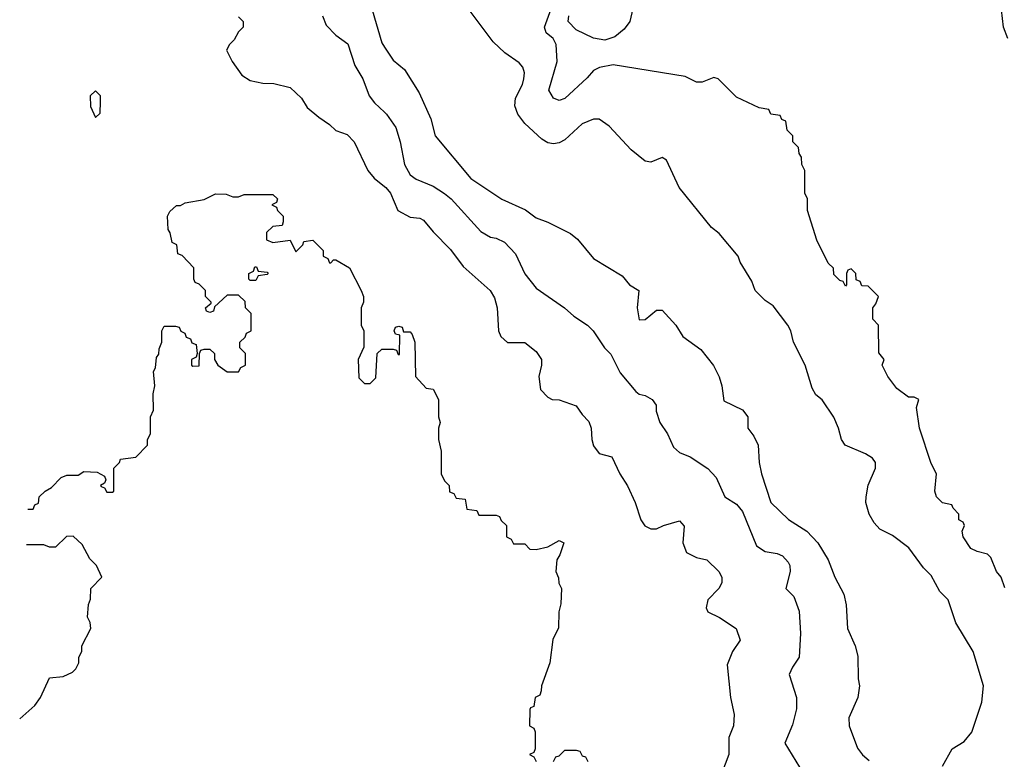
# Model space of a CAD drawing. Header units: inches. Extents: x 2348352 to 2479776, y 460422 to 613655.
# Tile 115 of 256: x 2348725 to 2352165, y 531974 to 534556. Entities that reach past the tile are written whole.
import ezdxf

# ---------------------------------------------------------------- set-up
doc = ezdxf.new("R2010")
doc.units = ezdxf.units.IN
doc.header["$MEASUREMENT"] = 0
doc.layers.add('C3543', color=7, linetype='Continuous')
doc.layers.add('C3553', color=7, linetype='Continuous')

msp = doc.modelspace()

# ---------------------------------------------------------------- linework, layer by layer
at = {"layer": 'C3543', "color": 4}
for points, elevation in [([(2349490, 534566), (2349506, 534550), (2349506, 534530), (2349490, 534514), (2349474.6, 534485.4), (2349458, 534470), (2349448, 534450), (2349468, 534410), (2349502, 534362), (2349530, 534344), (2349574.6, 534334.6), (2349613.6, 534333.6), (2349670, 534319), (2349710, 534282), (2349729.5, 534249.5), (2349770, 534215.3), (2349808, 534190), (2349830, 534168.7), (2349870, 534155.3), (2349894, 534130), (2349941.2, 534030), (2349963.3, 534003.3), (2350000, 533973.3)], 132), ([(2349782.7, 534570), (2349796.5, 534536.5), (2349830, 534502), (2349872, 534472), (2349896.6, 534396.6), (2349924, 534350), (2349946, 534290), (2349965.4, 534265.4), (2350000, 534232.8)], 128), ([(2349957, 534590), (2349990, 534475.3), (2350000, 534460.3)], 124), ([(2348753.4, 532847.3), (2348772.7, 532847.3), (2348778, 532862), (2348791.6, 532868.4), (2348794, 532890), (2348814, 532910), (2348836.9, 532923.1), (2348870, 532958), (2348890, 532966), (2348930, 532966), (2348950, 532978), (2348996.4, 532976.4), (2349022, 532962), (2349026, 532950), (2349022, 532938), (2349008, 532930), (2349010, 532926), (2349022, 532922), (2349030, 532906), (2349050, 532906), (2349054, 532910), (2349054, 532990), (2349074, 533010), (2349078, 533022), (2349131.6, 533028.4), (2349172, 533070), (2349172, 533090), (2349182, 533110), (2349182, 533170), (2349192.7, 533192.7), (2349192, 533250), (2349198, 533278), (2349192.7, 533327.3), (2349199.6, 533340.4), (2349203.6, 533376.4), (2349211.6, 533388.4), (2349212.7, 533407.3), (2349222, 533430), (2349222, 533470), (2349230, 533486), (2349270, 533486), (2349282, 533482), (2349288, 533468), (2349302, 533462), (2349307.3, 533447.3), (2349322, 533442), (2349327.3, 533427.3), (2349342, 533422), (2349346, 533390), (2349342, 533378), (2349326, 533370), (2349326, 533350), (2349330, 533346), (2349352.7, 533347.3), (2349354, 533390), (2349358, 533402), (2349370, 533406), (2349390, 533406), (2349406, 533390), (2349406, 533370), (2349418, 533350), (2349450, 533326), (2349490, 533326), (2349498, 533342), (2349514, 533350), (2349514, 533390), (2349494, 533410), (2349494, 533430), (2349512.7, 533447.3), (2349518, 533462), (2349534, 533470), (2349534, 533530), (2349514, 533550), (2349512.7, 533572.7), (2349490, 533594), (2349450, 533594), (2349406, 533554), (2349402, 533538), (2349390, 533534), (2349378, 533538), (2349374, 533550), (2349394, 533566), (2349394, 533570), (2349374, 533590), (2349374, 533610), (2349352.7, 533632.7), (2349338, 533638), (2349334, 533650), (2349334, 533690), (2349292.7, 533732.7), (2349278, 533738), (2349274, 533770), (2349258, 533778), (2349251.6, 533811.6), (2349243.6, 533823.6), (2349242, 533870), (2349250, 533886), (2349272.7, 533907.3), (2349287.3, 533907.3), (2349303.6, 533916.4), (2349370, 533928), (2349410, 533948), (2349447.3, 533947.3), (2349470, 533938), (2349490, 533938), (2349510, 533946), (2349610, 533946), (2349626, 533930), (2349622, 533918), (2349606, 533910), (2349622, 533902), (2349626, 533890), (2349646, 533870), (2349646, 533850), (2349642, 533838), (2349610, 533834), (2349587.3, 533812.7), (2349587.3, 533787.3), (2349610, 533778), (2349670, 533786), (2349690, 533746), (2349714, 533770), (2349718, 533782), (2349750, 533786), (2349786, 533750), (2349786, 533730), (2349802, 533722), (2349807.3, 533707.3), (2349812.7, 533707.3), (2349822, 533718), (2349830, 533718), (2349878, 533690), (2349918, 533610), (2349926, 533590), (2349926, 533570), (2349918, 533550), (2349918, 533490), (2349928, 533470), (2349928, 533430), (2349927.3, 533412.7), (2349908, 533370), (2349910, 533306), (2349930, 533286), (2349950, 533286), (2349970, 533306), (2349974, 533390), (2349990, 533406), (2350000, 533406)], 136), ([(2348725.4, 532114.6), (2348778, 532162), (2348798, 532190), (2348830, 532258), (2348876.9, 532263.1), (2348910, 532278), (2348922, 532290), (2348932, 532310), (2348932, 532330), (2348942, 532350), (2348942, 532370), (2348974, 532430), (2348971.6, 532451.6), (2348962, 532470), (2348965.4, 532514.6), (2348972.7, 532532.7), (2348974, 532570), (2349012, 532610), (2348994, 532650), (2348970, 532674), (2348943.6, 532723.6), (2348912.7, 532752.7), (2348888.4, 532751.6), (2348850, 532714), (2348830, 532714), (2348810, 532722), (2348750, 532722), (2348748.7, 532722.7)], 136)]:
    msp.add_lwpolyline(points, dxfattribs=dict(at, elevation=elevation))
at = {"layer": 'C3543', "color": 4, "elevation": 136}
for points in [[(2348990, 534308), (2348972, 534290), (2348972.7, 534252.7), (2348990, 534214), (2349006, 534230), (2349008, 534270), (2349008, 534290)], [(2349530, 533646), (2349526, 533650), (2349526, 533670), (2349542, 533678), (2349547.3, 533692.7), (2349552.7, 533692.7), (2349558, 533678), (2349590, 533674), (2349594, 533670), (2349590, 533666), (2349558, 533662), (2349550, 533646)]]:
    msp.add_lwpolyline(points, close=True, dxfattribs=at)
at = {"layer": 'C3553', "color": 4}
for points, elevation in [([(2352167.3, 532572.7), (2352154, 532610), (2352138, 532630), (2352118, 532678), (2352106, 532690), (2352070, 532699), (2352048.7, 532710), (2352022, 532750), (2352018, 532770), (2352026, 532790), (2352022, 532802), (2352006, 532810), (2352006, 532830), (2351986, 532850), (2351982, 532862), (2351949.1, 532869.1), (2351928.7, 532890), (2351922, 532910), (2351928, 532970), (2351910, 533006), (2351869, 533130), (2351858, 533202), (2351866, 533230), (2351850, 533238), (2351830, 533238), (2351790, 533268.7), (2351758, 533310), (2351738, 533350), (2351746, 533370), (2351727.3, 533392.7), (2351726, 533490), (2351706, 533510), (2351706, 533550), (2351716.4, 533563.6), (2351726, 533590), (2351690, 533626), (2351667.3, 533627.3), (2351662, 533642), (2351647.3, 533647.3), (2351646, 533670), (2351630, 533686), (2351618, 533682), (2351614, 533670), (2351614, 533630), (2351610, 533626), (2351602, 533642), (2351590, 533646), (2351570, 533666), (2351568, 533688), (2351550, 533706), (2351510, 533786), (2351478, 533890), (2351478, 533930), (2351468, 533950), (2351468, 534030), (2351458, 534050), (2351456.4, 534076.4), (2351448.4, 534088.4), (2351446, 534110), (2351426, 534130), (2351426, 534150), (2351406, 534170), (2351402, 534202), (2351388, 534208), (2351382, 534222), (2351350, 534226), (2351342, 534242), (2351308.4, 534248.4), (2351230, 534286), (2351166, 534350), (2351150, 534354), (2351110, 534338), (2351090, 534338), (2351050, 534357.2), (2350798.6, 534398.6), (2350750.6, 534389.4), (2350730, 534379), (2350707.5, 534352.5), (2350630, 534281.2), (2350610, 534274), (2350590, 534282), (2350574, 534310), (2350602.7, 534410), (2350599, 534470), (2350588.7, 534490), (2350565.2, 534510), (2350558.4, 534530), (2350602, 534650)], 112), ([(2350870.7, 534610), (2350857, 534550), (2350837.1, 534522.9), (2350804.2, 534495.8), (2350770, 534484.4), (2350730, 534491.3), (2350670, 534520.5), (2350642, 534550), (2350643.7, 534570)], 108), ([(2351949.3, 531950), (2351982.7, 532010), (2352024.5, 532035.5), (2352052.1, 532067.9), (2352086.3, 532173.7), (2352092.3, 532230), (2352056, 532350), (2351996, 532450), (2351969, 532530), (2351940.1, 532560.1), (2351910, 532615.3), (2351882.5, 532642.5), (2351832.1, 532712.1), (2351774.8, 532754.8), (2351730, 532777.2), (2351710, 532799), (2351693.2, 532830), (2351681.2, 532870), (2351682, 532890), (2351689, 532931), (2351715.3, 532990), (2351715.3, 533010), (2351704.7, 533024.7), (2351680.2, 533040.2), (2351609.3, 533070), (2351596, 533090), (2351586, 533130), (2351570, 533168.7), (2351529.2, 533229.2), (2351506.3, 533246.3), (2351494, 533270), (2351469, 533350), (2351428.7, 533430), (2351419, 533470), (2351409, 533490), (2351357.5, 533557.5), (2351330, 533575.3), (2351295.3, 533610), (2351283.1, 533643.1), (2351242, 533710), (2351235.3, 533730), (2351169.1, 533809.1), (2351142, 533830), (2351029, 533970), (2350985.2, 534065.2), (2350970, 534075.3), (2350930, 534059), (2350910, 534062), (2350862, 534102), (2350784.7, 534184.7), (2350750, 534208.7), (2350730, 534208.7), (2350690, 534192.7), (2350630, 534136), (2350610, 534126), (2350590, 534122.7), (2350570, 534126), (2350550, 534139.3), (2350490, 534193.2), (2350465.8, 534225.8), (2350454.8, 534254.8), (2350458, 534282), (2350482, 534330), (2350487, 534350), (2350489.3, 534370), (2350482.7, 534390), (2350470, 534405.2), (2350420.1, 534440.1), (2350379.1, 534479.1), (2350295.3, 534590)], 116), ([(2352178, 534490), (2352162, 534530), (2352155.3, 534590)], 108), ([(2350000, 534460.3), (2350030, 534415.3), (2350070, 534382), (2350121.2, 534301.2), (2350161.2, 534210), (2350177.2, 534150), (2350301, 534001), (2350410, 533929.3), (2350491.9, 533891.9), (2350530, 533864), (2350570, 533849), (2350650, 533809), (2350674, 533790), (2350730, 533722), (2350830, 533662), (2350855.3, 533630), (2350888, 533610), (2350882.7, 533550), (2350890, 533508), (2350910, 533508.7), (2350950, 533542), (2350970, 533542), (2351018, 533490), (2351042, 533450), (2351104.7, 533404.7), (2351148.9, 533348.9), (2351168.9, 533308.9), (2351178, 533278), (2351185.2, 533225.2), (2351250, 533194), (2351268.7, 533170), (2351268.7, 533130), (2351290, 533102), (2351305.2, 533070), (2351309, 533010), (2351317.2, 532970), (2351349.3, 532870), (2351411.4, 532811.4), (2351475.3, 532770), (2351513.2, 532730), (2351549.3, 532670), (2351573.2, 532610), (2351604, 532550), (2351612.9, 532512.9), (2351617.2, 532430), (2351644, 532370), (2351653.6, 532333.6), (2351654.6, 532254.6), (2351659, 532230), (2351654, 532190), (2351622, 532118), (2351622.7, 532090), (2351652.5, 532012.5), (2351669.5, 531989.5), (2351693.2, 531970)], 124), ([(2350000, 534232.8), (2350006.6, 534226.6), (2350039.5, 534179.5), (2350054.5, 534130), (2350069.5, 534050), (2350090, 534014), (2350110, 533999), (2350170, 533975.1), (2350210, 533949.3), (2350232.7, 533930), (2350336, 533816), (2350370, 533797.2), (2350390, 533793.2), (2350418.9, 533778.9), (2350458, 533738), (2350490, 533668.7), (2350530, 533619), (2350628.7, 533550), (2350660.9, 533520.9), (2350708.7, 533490), (2350728.7, 533470), (2350769, 533410), (2350790, 533388.7), (2350823.3, 533323.3), (2350878, 533258), (2350890, 533248.7), (2350910, 533244), (2350935.3, 533230), (2350948.7, 533210), (2350949.1, 533189.1), (2350962, 533150), (2350989, 533110), (2351010, 533064), (2351030, 533045.2), (2351068, 533030), (2351130, 532989), (2351158, 532958), (2351189, 532890), (2351230, 532864), (2351250, 532839), (2351299.3, 532719.3), (2351330, 532699.3), (2351371.9, 532691.9), (2351390, 532684), (2351410, 532662), (2351416, 532650), (2351417.2, 532630), (2351402, 532570), (2351430, 532542), (2351448.9, 532491.1), (2351452.9, 532412.9), (2351448.7, 532330), (2351424.7, 532295.3), (2351414, 532270), (2351439, 532190), (2351439.3, 532150), (2351425.6, 532094.4), (2351398, 532030), (2351450, 531946)], 128), ([(2350000, 533973.3), (2350004, 533970), (2350021.2, 533950), (2350046.6, 533890), (2350090, 533866.6), (2350123.2, 533863.2), (2350136.6, 533856.6), (2350170, 533815.3), (2350230, 533754), (2350274.2, 533694.2), (2350368.7, 533610), (2350384.7, 533584.7), (2350394, 533550), (2350398, 533470), (2350406, 533450), (2350429.1, 533429.1), (2350490, 533428.7), (2350530, 533398), (2350548.7, 533370), (2350548.7, 533350), (2350539, 533310), (2350544.7, 533264.7), (2350570, 533238), (2350586, 533230), (2350610, 533228.7), (2350670, 533208), (2350690, 533178), (2350713.6, 533153.6), (2350722, 533130), (2350724, 533090), (2350730, 533068), (2350750, 533042), (2350794, 533030), (2350822, 532970), (2350849.1, 532929.1), (2350875.3, 532870), (2350895.3, 532810), (2350908.9, 532788.9), (2350930, 532778), (2350950, 532778), (2350974, 532790), (2351030, 532806), (2351047.3, 532787.3), (2351042, 532730), (2351055.3, 532695.3), (2351090, 532678), (2351126, 532670), (2351168, 532630), (2351178, 532610), (2351178, 532590), (2351168, 532570), (2351129.1, 532530.9), (2351123.1, 532503.1), (2351129.1, 532489.1), (2351170, 532468.7), (2351228, 532430), (2351242, 532390), (2351215.3, 532350), (2351196.4, 532303.6), (2351209, 532190), (2351221.2, 532130), (2351219, 532090), (2351202.7, 532050), (2351202.7, 531990), (2351176.6, 531923.4)], 132), ([(2350000, 533406), (2350030, 533406), (2350042, 533402), (2350047.3, 533387.3), (2350052.7, 533387.3), (2350054, 533454), (2350038, 533458), (2350034, 533470), (2350038, 533482), (2350050, 533486), (2350062, 533482), (2350066, 533466), (2350090, 533466), (2350096.4, 533456.4), (2350106, 533430), (2350108, 533310), (2350146, 533270), (2350170, 533266), (2350188.7, 533230), (2350188.7, 533170), (2350194, 533150), (2350188.7, 533130), (2350188, 533090), (2350198, 533050), (2350198, 532970), (2350210, 532946), (2350226, 532930), (2350227.3, 532907.3), (2350242, 532902), (2350250, 532886), (2350282, 532882), (2350287.3, 532847.3), (2350322, 532842), (2350330, 532826), (2350390, 532826), (2350402, 532822), (2350407.3, 532807.3), (2350426, 532790), (2350426, 532750), (2350442, 532742), (2350450, 532726), (2350490, 532726), (2350507.3, 532707.3), (2350530, 532706), (2350570, 532715.3), (2350610, 532738), (2350626, 532730), (2350612.9, 532687.1), (2350602, 532670), (2350598, 532630), (2350607.3, 532607.3), (2350608.4, 532588.4), (2350618, 532570), (2350616.4, 532516.4), (2350608.4, 532488.4), (2350607.3, 532432.7), (2350588.4, 532391.6), (2350578, 532310), (2350548, 532230), (2350547.3, 532212.7), (2350542, 532198), (2350526, 532190), (2350522, 532158), (2350510, 532154), (2350507.3, 532147.3), (2350506, 532090), (2350522, 532082), (2350526, 532070), (2350526, 532010), (2350522, 531998), (2350506, 531990), (2350522, 531982), (2350530, 531966)], 136), ([(2350590, 531966), (2350598, 531982), (2350610, 531986), (2350630, 532006), (2350670, 532006), (2350682, 532002), (2350690, 531986), (2350702, 531982), (2350710, 531966)], 136)]:
    msp.add_lwpolyline(points, dxfattribs=dict(at, elevation=elevation))

doc.saveas('drawing.dxf')
